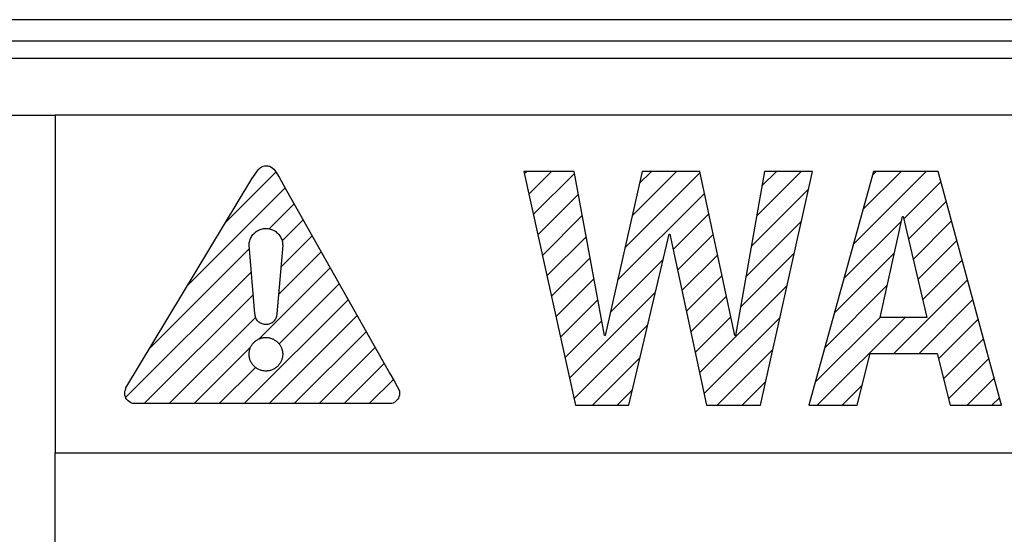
# Model space of a CAD drawing. Header units: millimetres. Extents: x -71 to 747, y -184 to 606.
# Tile 34 of 97: x 233.44 to 247.38, y 216.1 to 223.39. Entities that reach past the tile are written whole.
import ezdxf

# ---------------------------------------------------------------- set-up
doc = ezdxf.new("R2010")
doc.units = ezdxf.units.MM
doc.header["$LTSCALE"] = 30.734
doc.layers.get('0').update_dxf_attribs({"linetype": 'CONTINUOUS'})

msp = doc.modelspace()

# ---------------------------------------------------------------- linework, layer by layer
at = {"color": 7}
for p, q in [((217.372, 223.386), (286.372, 223.386)), ((217.372, 223.086), (286.372, 223.086)), ((286.872, 222.836), (217.372, 222.836)), ((218.171, 222.034), (233.944, 222.034)), ((233.944, 222.034), (233.944, 217.252)), ((285.988, 222.034), (233.944, 222.034)), ((236.848, 221.289), (236.867, 221.302)), ((236.867, 221.302), (236.877, 221.307)), ((236.877, 221.307), (236.887, 221.311)), ((236.887, 221.311), (236.908, 221.316)), ((236.908, 221.316), (236.932, 221.318)), ((236.932, 221.318), (236.956, 221.316)), ((236.956, 221.316), (236.968, 221.313)), ((236.968, 221.313), (236.979, 221.31)), ((236.979, 221.31), (236.999, 221.301)), ((236.999, 221.301), (237.018, 221.287)), ((236.36, 220.516), (237.07, 221.226)), ((236.73, 221.13), (236.774, 221.199)), ((236.774, 221.199), (236.804, 221.242)), ((236.804, 221.242), (236.827, 221.27)), ((236.827, 221.27), (236.848, 221.289)), ((237.018, 221.287), (237.038, 221.268)), ((237.038, 221.268), (237.059, 221.243)), ((237.059, 221.243), (237.083, 221.207)), ((237.083, 221.207), (237.115, 221.153)), ((240.577, 221.237), (241.311, 217.926)), ((241.288, 221.237), (240.577, 221.237)), ((240.584, 221.205), (240.616, 221.237)), ((240.648, 220.915), (240.97, 221.237)), ((240.712, 220.626), (241.293, 221.207)), ((241.719, 218.912), (241.288, 221.237)), ((242.251, 221.237), (241.728, 218.912)), ((242.007, 220.153), (243.071, 221.217)), ((242.11, 220.609), (242.738, 221.237)), ((242.212, 221.065), (242.384, 221.237)), ((243.067, 221.237), (242.251, 221.237)), ((243.562, 218.912), (243.067, 221.237)), ((243.984, 221.237), (243.572, 218.912)), ((243.872, 220.604), (244.505, 221.237)), ((243.929, 217.926), (244.663, 221.237)), ((243.948, 221.034), (244.152, 221.237)), ((244.663, 221.237), (243.984, 221.237)), ((245.528, 221.237), (244.611, 217.926)), ((245.243, 220.207), (246.273, 221.237)), ((245.378, 220.696), (245.919, 221.237)), ((245.514, 221.185), (245.566, 221.237)), ((246.441, 221.237), (245.528, 221.237)), ((247.34, 217.926), (246.441, 221.237)), ((234.947, 218.173), (236.73, 221.13)), ((237.115, 221.153), (237.171, 221.052)), ((237.171, 221.052), (237.221, 220.966)), ((245.954, 220.564), (246.48, 221.091)), ((235.823, 219.626), (237.2, 221.003)), ((237.221, 220.966), (238.68, 218.375)), ((240.776, 220.337), (241.349, 220.909)), ((241.905, 219.697), (243.133, 220.926)), ((243.796, 220.174), (244.607, 220.986)), ((236.974, 220.423), (237.327, 220.777)), ((246.021, 220.278), (246.556, 220.813)), ((240.841, 220.047), (241.404, 220.611)), ((242.692, 220.131), (243.196, 220.634)), ((245.62, 219.169), (245.936, 220.599)), ((245.936, 220.599), (245.945, 220.599)), ((245.945, 220.599), (246.28, 219.169)), ((237.156, 220.252), (237.455, 220.55)), ((243.719, 219.744), (244.507, 220.531)), ((245.107, 219.718), (245.921, 220.532)), ((246.088, 219.991), (246.631, 220.535)), ((236.725, 220.316), (236.734, 220.33)), ((236.734, 220.33), (236.744, 220.343)), ((236.744, 220.343), (236.756, 220.355)), ((236.756, 220.355), (236.763, 220.362)), ((236.763, 220.362), (236.775, 220.374)), ((236.775, 220.374), (236.788, 220.384)), ((236.788, 220.384), (236.802, 220.393)), ((236.802, 220.393), (236.816, 220.401)), ((236.816, 220.401), (236.831, 220.408)), ((236.831, 220.408), (236.846, 220.414)), ((236.846, 220.414), (236.862, 220.419)), ((236.862, 220.419), (236.878, 220.423)), ((236.878, 220.423), (236.894, 220.426)), ((236.894, 220.426), (236.911, 220.428)), ((236.911, 220.428), (236.927, 220.428)), ((236.927, 220.428), (236.944, 220.428)), ((236.944, 220.428), (236.96, 220.426)), ((236.96, 220.426), (236.977, 220.423)), ((236.977, 220.423), (236.992, 220.419)), ((236.992, 220.419), (237.008, 220.414)), ((237.008, 220.414), (237.023, 220.408)), ((237.023, 220.408), (237.038, 220.401)), ((237.038, 220.401), (237.052, 220.393)), ((237.052, 220.393), (237.066, 220.384)), ((237.066, 220.384), (237.079, 220.374)), ((237.079, 220.374), (237.092, 220.362)), ((237.092, 220.362), (237.099, 220.355)), ((237.099, 220.355), (237.11, 220.343)), ((237.11, 220.343), (237.12, 220.33)), ((237.12, 220.33), (237.129, 220.316)), ((237.138, 219.88), (237.582, 220.324)), ((242.063, 217.926), (242.636, 220.347)), ((242.636, 220.347), (242.645, 220.347)), ((242.645, 220.347), (243.163, 217.926)), ((242.754, 219.839), (243.258, 220.343)), ((236.689, 220.191), (236.69, 220.207)), ((236.773, 219.221), (236.689, 220.191)), ((236.69, 220.207), (236.692, 220.224)), ((236.692, 220.224), (236.695, 220.24)), ((236.695, 220.24), (236.699, 220.256)), ((236.699, 220.256), (236.704, 220.272)), ((236.704, 220.272), (236.71, 220.287)), ((236.71, 220.287), (236.717, 220.302)), ((236.717, 220.302), (236.725, 220.316)), ((237.165, 220.191), (237.081, 219.221)), ((237.129, 220.316), (237.138, 220.302)), ((237.138, 220.302), (237.145, 220.287)), ((237.145, 220.287), (237.151, 220.272)), ((237.151, 220.272), (237.156, 220.256)), ((237.156, 220.256), (237.16, 220.24)), ((237.16, 220.24), (237.163, 220.224)), ((237.163, 220.224), (237.164, 220.207)), ((237.164, 220.207), (237.165, 220.191)), ((240.905, 219.758), (241.459, 220.312)), ((246.155, 219.705), (246.707, 220.257)), ((235.287, 218.736), (236.694, 220.143)), ((237.105, 219.493), (237.71, 220.098)), ((242.816, 219.548), (243.32, 220.051)), ((243.643, 219.314), (244.406, 220.077)), ((244.972, 219.229), (245.821, 220.078)), ((240.969, 219.468), (241.515, 220.014)), ((241.802, 219.241), (242.552, 219.99)), ((246.222, 219.418), (246.782, 219.979)), ((234.944, 218.039), (236.722, 219.817)), ((236.828, 218.863), (237.837, 219.872)), ((237.113, 218.795), (237.964, 219.646)), ((241.033, 219.179), (241.57, 219.716)), ((242.879, 219.257), (243.382, 219.76)), ((244.836, 218.74), (245.721, 219.624)), ((245.817, 218.66), (246.858, 219.701)), ((235.206, 217.948), (236.75, 219.492)), ((241.225, 218.311), (242.442, 219.527)), ((243.066, 218.383), (244.305, 219.623)), ((236.62, 217.948), (238.092, 219.42)), ((241.097, 218.889), (241.625, 219.418)), ((242.941, 218.966), (243.444, 219.468)), ((246.171, 218.66), (246.933, 219.422)), ((236.774, 219.208), (236.773, 219.221)), ((236.776, 219.194), (236.774, 219.208)), ((237.081, 219.208), (237.079, 219.194)), ((237.081, 219.221), (237.081, 219.208)), ((235.56, 217.948), (236.783, 219.171)), ((236.778, 219.182), (236.776, 219.194)), ((236.782, 219.169), (236.778, 219.182)), ((236.787, 219.157), (236.782, 219.169)), ((236.793, 219.145), (236.787, 219.157)), ((236.801, 219.134), (236.793, 219.145)), ((236.809, 219.123), (236.801, 219.134)), ((236.817, 219.113), (236.809, 219.123)), ((236.819, 219.111), (236.817, 219.113)), ((236.829, 219.102), (236.819, 219.111)), ((236.84, 219.094), (236.829, 219.102)), ((236.851, 219.087), (236.84, 219.094)), ((236.863, 219.081), (236.851, 219.087)), ((236.875, 219.076), (236.863, 219.081)), ((236.888, 219.072), (236.875, 219.076)), ((236.901, 219.069), (236.888, 219.072)), ((236.914, 219.068), (236.901, 219.069)), ((236.927, 219.067), (236.914, 219.068)), ((236.941, 219.068), (236.927, 219.067)), ((236.954, 219.069), (236.941, 219.068)), ((236.967, 219.072), (236.954, 219.069)), ((236.979, 219.076), (236.967, 219.072)), ((236.974, 217.948), (238.219, 219.194)), ((236.991, 219.081), (236.979, 219.076)), ((237.003, 219.087), (236.991, 219.081)), ((237.015, 219.094), (237.003, 219.087)), ((237.025, 219.102), (237.015, 219.094)), ((237.035, 219.111), (237.025, 219.102)), ((237.037, 219.113), (237.035, 219.111)), ((237.046, 219.123), (237.037, 219.113)), ((237.054, 219.134), (237.046, 219.123)), ((237.061, 219.145), (237.054, 219.134)), ((237.067, 219.157), (237.061, 219.145)), ((237.072, 219.169), (237.067, 219.157)), ((237.076, 219.182), (237.072, 219.169)), ((237.079, 219.194), (237.076, 219.182)), ((241.161, 218.6), (241.68, 219.119)), ((243.003, 218.674), (243.506, 219.177)), ((243.128, 218.092), (244.205, 219.169)), ((244.701, 218.251), (245.62, 219.17)), ((244.73, 217.926), (245.973, 219.169)), ((246.28, 219.169), (245.62, 219.169)), ((246.446, 218.582), (247.009, 219.144)), ((237.327, 217.948), (238.347, 218.967)), ((241.29, 218.021), (242.332, 219.064)), ((236.733, 218.785), (236.74, 218.794)), ((236.74, 218.794), (236.747, 218.803)), ((236.747, 218.803), (236.755, 218.811)), ((236.755, 218.811), (236.756, 218.812)), ((236.756, 218.812), (236.764, 218.82)), ((236.764, 218.82), (236.772, 218.828)), ((236.772, 218.828), (236.781, 218.835)), ((236.781, 218.835), (236.79, 218.841)), ((236.79, 218.841), (236.799, 218.848)), ((236.799, 218.848), (236.809, 218.854)), ((236.809, 218.854), (236.819, 218.859)), ((236.819, 218.859), (236.829, 218.864)), ((236.829, 218.864), (236.839, 218.868)), ((236.839, 218.868), (236.85, 218.872)), ((236.85, 218.872), (236.86, 218.876)), ((236.86, 218.876), (236.871, 218.879)), ((236.871, 218.879), (236.882, 218.881)), ((236.882, 218.881), (236.893, 218.883)), ((236.893, 218.883), (236.905, 218.884)), ((236.905, 218.884), (236.916, 218.885)), ((236.916, 218.885), (236.927, 218.885)), ((236.927, 218.885), (236.939, 218.885)), ((236.939, 218.885), (236.95, 218.884)), ((236.95, 218.884), (236.961, 218.883)), ((236.961, 218.883), (236.972, 218.881)), ((236.972, 218.881), (236.983, 218.879)), ((236.983, 218.879), (236.994, 218.876)), ((236.994, 218.876), (237.005, 218.872)), ((237.005, 218.872), (237.015, 218.868)), ((237.015, 218.868), (237.026, 218.864)), ((237.026, 218.864), (237.036, 218.859)), ((237.036, 218.859), (237.046, 218.854)), ((237.046, 218.854), (237.055, 218.848)), ((237.055, 218.848), (237.065, 218.841)), ((237.065, 218.841), (237.074, 218.835)), ((237.074, 218.835), (237.083, 218.827)), ((237.083, 218.827), (237.091, 218.82)), ((237.091, 218.82), (237.092, 218.819)), ((237.092, 218.819), (237.1, 218.811)), ((237.1, 218.811), (237.107, 218.803)), ((237.107, 218.803), (237.115, 218.794)), ((237.115, 218.794), (237.121, 218.785)), ((241.728, 218.912), (241.719, 218.912)), ((243.572, 218.912), (243.562, 218.912)), ((246.517, 218.299), (247.084, 218.866)), ((235.913, 217.948), (236.711, 218.746)), ((236.689, 218.647), (236.69, 218.659)), ((236.69, 218.659), (236.691, 218.67)), ((236.691, 218.67), (236.692, 218.681)), ((236.692, 218.681), (236.694, 218.692)), ((236.694, 218.692), (236.696, 218.703)), ((236.696, 218.703), (236.699, 218.714)), ((236.699, 218.714), (236.702, 218.725)), ((236.702, 218.725), (236.706, 218.736)), ((236.706, 218.736), (236.711, 218.746)), ((236.711, 218.746), (236.716, 218.756)), ((236.716, 218.756), (236.721, 218.766)), ((236.721, 218.766), (236.727, 218.776)), ((236.727, 218.776), (236.733, 218.785)), ((237.121, 218.785), (237.128, 218.776)), ((237.128, 218.776), (237.133, 218.766)), ((237.133, 218.766), (237.139, 218.756)), ((237.139, 218.756), (237.144, 218.746)), ((237.144, 218.746), (237.148, 218.736)), ((237.148, 218.736), (237.152, 218.725)), ((237.152, 218.725), (237.155, 218.714)), ((237.155, 218.714), (237.158, 218.703)), ((237.158, 218.703), (237.161, 218.692)), ((237.161, 218.692), (237.163, 218.681)), ((237.163, 218.681), (237.164, 218.67)), ((237.164, 218.67), (237.165, 218.659)), ((237.165, 218.659), (237.165, 218.647)), ((237.681, 217.948), (238.474, 218.741)), ((243.315, 217.926), (244.104, 218.714)), ((245.294, 217.926), (245.482, 218.66)), ((245.482, 218.66), (246.427, 218.66)), ((246.427, 218.66), (246.61, 217.926)), ((236.69, 218.636), (236.689, 218.647)), ((236.691, 218.625), (236.69, 218.636)), ((236.692, 218.614), (236.691, 218.625)), ((236.694, 218.602), (236.692, 218.614)), ((236.696, 218.591), (236.694, 218.602)), ((236.699, 218.581), (236.696, 218.591)), ((236.702, 218.57), (236.699, 218.581)), ((236.706, 218.559), (236.702, 218.57)), ((236.711, 218.549), (236.706, 218.559)), ((236.716, 218.539), (236.711, 218.549)), ((236.721, 218.529), (236.716, 218.539)), ((236.727, 218.519), (236.721, 218.529)), ((236.733, 218.51), (236.727, 218.519)), ((236.74, 218.501), (236.733, 218.51)), ((237.121, 218.51), (237.115, 218.501)), ((237.128, 218.519), (237.121, 218.51)), ((237.133, 218.529), (237.128, 218.519)), ((237.139, 218.539), (237.133, 218.529)), ((237.144, 218.549), (237.139, 218.539)), ((237.148, 218.559), (237.144, 218.549)), ((237.152, 218.57), (237.148, 218.559)), ((237.155, 218.581), (237.152, 218.57)), ((237.158, 218.591), (237.155, 218.581)), ((237.161, 218.602), (237.158, 218.591)), ((237.163, 218.614), (237.161, 218.602)), ((237.164, 218.625), (237.163, 218.614)), ((237.165, 218.636), (237.164, 218.625)), ((237.165, 218.647), (237.165, 218.636)), ((238.034, 217.948), (238.602, 218.515)), ((241.548, 217.926), (242.223, 218.601)), ((246.588, 218.016), (247.16, 218.588)), ((236.267, 217.948), (236.78, 218.462)), ((236.747, 218.492), (236.74, 218.501)), ((236.755, 218.484), (236.747, 218.492)), ((236.763, 218.476), (236.755, 218.484)), ((236.764, 218.475), (236.763, 218.476)), ((236.772, 218.467), (236.764, 218.475)), ((236.781, 218.46), (236.772, 218.467)), ((236.79, 218.453), (236.781, 218.46)), ((236.799, 218.447), (236.79, 218.453)), ((236.809, 218.441), (236.799, 218.447)), ((236.819, 218.436), (236.809, 218.441)), ((236.829, 218.431), (236.819, 218.436)), ((236.839, 218.427), (236.829, 218.431)), ((236.85, 218.423), (236.839, 218.427)), ((236.86, 218.419), (236.85, 218.423)), ((236.871, 218.416), (236.86, 218.419)), ((236.882, 218.414), (236.871, 218.416)), ((236.893, 218.412), (236.882, 218.414)), ((236.905, 218.411), (236.893, 218.412)), ((236.916, 218.41), (236.905, 218.411)), ((236.927, 218.41), (236.916, 218.41)), ((236.939, 218.41), (236.927, 218.41)), ((236.95, 218.411), (236.939, 218.41)), ((236.961, 218.412), (236.95, 218.411)), ((236.972, 218.414), (236.961, 218.412)), ((236.983, 218.416), (236.972, 218.414)), ((236.994, 218.419), (236.983, 218.416)), ((237.005, 218.423), (236.994, 218.419)), ((237.015, 218.427), (237.005, 218.423)), ((237.026, 218.431), (237.015, 218.427)), ((237.036, 218.436), (237.026, 218.431)), ((237.046, 218.441), (237.036, 218.436)), ((237.055, 218.447), (237.046, 218.441)), ((237.065, 218.453), (237.055, 218.447)), ((237.074, 218.46), (237.065, 218.453)), ((237.083, 218.467), (237.074, 218.46)), ((237.091, 218.475), (237.083, 218.467)), ((237.092, 218.476), (237.091, 218.475)), ((237.1, 218.484), (237.092, 218.476)), ((237.107, 218.492), (237.1, 218.484)), ((237.115, 218.501), (237.107, 218.492)), ((238.68, 218.375), (238.742, 218.271)), ((238.388, 217.948), (238.731, 218.291)), ((238.742, 218.271), (238.787, 218.191)), ((243.669, 217.926), (244.003, 218.26)), ((246.851, 217.926), (247.235, 218.31)), ((234.93, 218.092), (234.932, 218.117)), ((234.932, 218.068), (234.93, 218.092)), ((234.932, 218.117), (234.936, 218.133)), ((234.936, 218.133), (234.941, 218.144)), ((234.941, 218.144), (234.946, 218.157)), ((234.946, 218.157), (234.947, 218.173)), ((238.787, 218.191), (238.808, 218.149)), ((238.808, 218.149), (238.816, 218.125)), ((238.816, 218.125), (238.819, 218.108)), ((238.819, 218.092), (238.817, 218.069)), ((238.819, 218.108), (238.819, 218.092)), ((241.901, 217.926), (242.113, 218.138)), ((245.083, 217.926), (245.367, 218.21)), ((234.938, 218.045), (234.932, 218.068)), ((234.947, 218.024), (234.938, 218.045)), ((234.96, 218.005), (234.947, 218.024)), ((234.976, 217.987), (234.96, 218.005)), ((234.996, 217.972), (234.976, 217.987)), ((235.017, 217.959), (234.996, 217.972)), ((235.039, 217.951), (235.017, 217.959)), ((238.728, 217.957), (238.708, 217.95)), ((238.731, 217.958), (238.728, 217.957)), ((238.752, 217.971), (238.731, 217.958)), ((238.772, 217.986), (238.752, 217.971)), ((238.788, 218.005), (238.772, 217.986)), ((238.802, 218.025), (238.788, 218.005)), ((238.811, 218.046), (238.802, 218.025)), ((238.817, 218.069), (238.811, 218.046)), ((247.204, 217.926), (247.311, 218.032)), ((235.042, 217.95), (235.039, 217.951)), ((235.057, 217.948), (235.042, 217.95)), ((238.692, 217.948), (235.057, 217.948)), ((238.708, 217.95), (238.692, 217.948)), ((241.311, 217.926), (242.063, 217.926)), ((243.163, 217.926), (243.929, 217.926)), ((244.611, 217.926), (245.294, 217.926)), ((246.61, 217.926), (247.34, 217.926)), ((233.944, 207.173), (233.944, 217.252)), ((233.944, 217.252), (285.988, 217.252))]:
    msp.add_line(p, q, dxfattribs=at)

doc.saveas('drawing.dxf')
